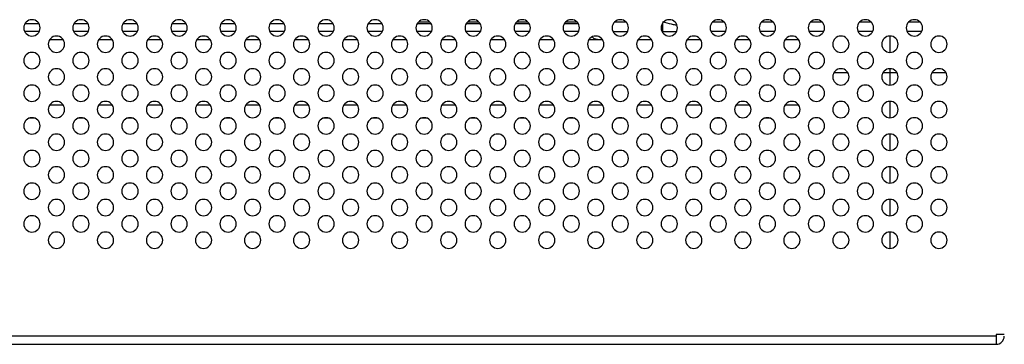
# Model space of a CAD drawing. Header units: millimetres. Extents: x 0 to 1118, y 0 to 864.
# Tile 28 of 256: x 397 to 427, y 177 to 187. Entities that reach past the tile are written whole.
import ezdxf

# ---------------------------------------------------------------- set-up
doc = ezdxf.new("R2010")
doc.units = ezdxf.units.MM

msp = doc.modelspace()

# ---------------------------------------------------------------- linework, layer by layer
at = {"color": 7, "linetype": 'Continuous', "lineweight": 25}
for p, q in [((396.7202, 187.2945), (397.1378, 187.2945)), ((398.2202, 187.2945), (398.6378, 187.2945)), ((399.7202, 187.2945), (400.1378, 187.2945)), ((401.2202, 187.2945), (401.6378, 187.2945)), ((402.7202, 187.2945), (403.1378, 187.2945)), ((404.2202, 187.2945), (404.6378, 187.2945)), ((405.7202, 187.2945), (406.1378, 187.2945)), ((407.2202, 187.2945), (407.6378, 187.2945)), ((408.7202, 187.2945), (409.1378, 187.2945)), ((410.2202, 187.2945), (410.6378, 187.2945)), ((411.7202, 187.2945), (412.1378, 187.2945)), ((413.2202, 187.2945), (413.6378, 187.2945)), ((397.1522, 187.0445), (396.7057, 187.0445)), ((398.6522, 187.0445), (398.2057, 187.0445)), ((400.1522, 187.0445), (399.7057, 187.0445)), ((401.6522, 187.0445), (401.2057, 187.0445)), ((403.1522, 187.0445), (402.7057, 187.0445)), ((404.6522, 187.0445), (404.2057, 187.0445)), ((406.1522, 187.0445), (405.7057, 187.0445)), ((407.6522, 187.0445), (407.2057, 187.0445)), ((409.1522, 187.0445), (408.7057, 187.0445)), ((410.6522, 187.0445), (410.2057, 187.0445)), ((412.1522, 187.0445), (411.7057, 187.0445)), ((413.6522, 187.0445), (413.2057, 187.0445)), ((414.3878, 186.7945), (414.2611, 186.7945)), ((414.7057, 187.0445), (415.1522, 187.0445)), ((415.8878, 186.7945), (415.4702, 186.7945)), ((416.2057, 187.0445), (416.6522, 187.0445)), ((417.3878, 186.7945), (416.9702, 186.7945)), ((418.1522, 187.0445), (417.7057, 187.0445)), ((418.8878, 186.7945), (418.4702, 186.7945)), ((419.6522, 187.0445), (419.2057, 187.0445)), ((420.3878, 186.7945), (419.9702, 186.7945)), ((421.1522, 187.0445), (420.7057, 187.0445)), ((422.6522, 187.0445), (422.2057, 187.0445)), ((424.1522, 187.0445), (423.7057, 187.0445)), ((421.4702, 185.7945), (421.8878, 185.7945)), ((422.9702, 185.7945), (423.179, 185.7945)), ((423.179, 185.7945), (423.3878, 185.7945)), ((424.4702, 185.7945), (424.8878, 185.7945)), ((397.8878, 184.7945), (397.4702, 184.7945)), ((399.3878, 184.7945), (398.9702, 184.7945)), ((400.8878, 184.7945), (400.4702, 184.7945)), ((402.3878, 184.7945), (401.9702, 184.7945)), ((403.8878, 184.7945), (403.4702, 184.7945)), ((405.3878, 184.7945), (404.9702, 184.7945)), ((406.8878, 184.7945), (406.4702, 184.7945)), ((408.3878, 184.7945), (407.9702, 184.7945)), ((409.8878, 184.7945), (409.4702, 184.7945)), ((411.3878, 184.7945), (410.9702, 184.7945)), ((412.8878, 184.7945), (412.4702, 184.7945)), ((414.3878, 184.7945), (413.9702, 184.7945)), ((415.8878, 184.7945), (415.4702, 184.7945)), ((417.3878, 184.7945), (416.9702, 184.7945)), ((418.8878, 184.7945), (418.4702, 184.7945)), ((420.3878, 184.7945), (419.9702, 184.7945)), ((397.007, 184.3945), (396.8509, 184.3945)), ((398.507, 184.3945), (398.3509, 184.3945)), ((400.007, 184.3945), (399.8509, 184.3945)), ((401.507, 184.3945), (401.3509, 184.3945)), ((403.007, 184.3945), (402.8509, 184.3945)), ((404.507, 184.3945), (404.3509, 184.3945)), ((406.007, 184.3945), (405.8509, 184.3945)), ((407.507, 184.3945), (407.3509, 184.3945)), ((409.007, 184.3945), (408.8509, 184.3945)), ((410.507, 184.3945), (410.3509, 184.3945)), ((412.007, 184.3945), (411.8509, 184.3945)), ((413.507, 184.3945), (413.3509, 184.3945)), ((415.007, 184.3945), (414.8509, 184.3945)), ((416.507, 184.3945), (416.3509, 184.3945)), ((418.007, 184.3945), (417.8509, 184.3945)), ((419.507, 184.3945), (419.3509, 184.3945)), ((426.429, 177.7695), (426.429, 177.7195)), ((426.679, 177.7695), (426.429, 177.7695)), ((426.429, 177.7195), (269.929, 177.7195)), ((269.929, 177.4695), (426.429, 177.4695)), ((426.429, 177.7195), (426.429, 177.4695))]:
    msp.add_line(p, q, dxfattribs=at)
at = {"color": 8, "linetype": 'Continuous', "lineweight": 25}
for p, q in [((408.7559, 187.3374), (409.1021, 187.3374)), ((410.2559, 187.3374), (410.6021, 187.3374)), ((411.7559, 187.3374), (412.1021, 187.3374)), ((413.2559, 187.3374), (413.6021, 187.3374)), ((414.7559, 187.3374), (415.1021, 187.3374)), ((416.2308, 187.0445), (416.2308, 187.3093)), ((417.7559, 187.3374), (418.1021, 187.3374)), ((419.2559, 187.3374), (419.6021, 187.3374)), ((420.7559, 187.3374), (421.1021, 187.3374)), ((422.2559, 187.3374), (422.6021, 187.3374)), ((423.7559, 187.3374), (424.1021, 187.3374)), ((397.8878, 186.7945), (397.4702, 186.7945)), ((399.3878, 186.7945), (398.9702, 186.7945)), ((400.8878, 186.7945), (400.4702, 186.7945)), ((402.3878, 186.7945), (401.9702, 186.7945)), ((403.8878, 186.7945), (403.4702, 186.7945)), ((405.3878, 186.7945), (404.9702, 186.7945)), ((406.8878, 186.7945), (406.4702, 186.7945)), ((408.3878, 186.7945), (407.9702, 186.7945)), ((409.8878, 186.7945), (409.4702, 186.7945)), ((411.3878, 186.7945), (410.9702, 186.7945)), ((412.8878, 186.7945), (412.4702, 186.7945)), ((414.2611, 186.7945), (413.9702, 186.7945)), ((423.179, 186.907), (423.179, 186.407)), ((423.179, 185.907), (423.179, 185.7945)), ((423.179, 185.7945), (423.179, 185.407)), ((423.179, 184.907), (423.179, 184.407)), ((423.179, 183.907), (423.179, 183.407)), ((423.179, 182.907), (423.179, 182.407)), ((423.179, 181.907), (423.179, 181.407)), ((423.179, 180.907), (423.179, 180.407))]:
    msp.add_line(p, q, dxfattribs=at)
at = {"color": 7, "linetype": 'Continuous', "lineweight": 25}
for centre, start, end in [((396.929, 187.157), 0, 180), ((398.429, 187.157), 0, 180), ((399.929, 187.157), 0, 180), ((401.429, 187.157), 0, 180), ((402.929, 187.157), 0, 180), ((404.429, 187.157), 0, 180), ((405.929, 187.157), 0, 180), ((407.429, 187.157), 0, 180), ((408.929, 187.157), 0, 180), ((410.429, 187.157), 0, 180), ((411.929, 187.157), 0, 180), ((413.429, 187.157), 0, 180), ((414.929, 187.157), 0, 180), ((416.429, 187.157), 0, 180), ((417.929, 187.157), 0, 180), ((419.429, 187.157), 0, 180), ((420.929, 187.157), 0, 180), ((422.429, 187.157), 0, 180), ((423.929, 187.157), 0, 180), ((396.929, 187.157), 180, 0), ((398.429, 187.157), 180, 0), ((399.929, 187.157), 180, 0), ((401.429, 187.157), 180, 0), ((402.929, 187.157), 180, 0), ((404.429, 187.157), 180, 0), ((405.929, 187.157), 180, 0), ((407.429, 187.157), 180, 0), ((408.929, 187.157), 180, 0), ((410.429, 187.157), 180, 0), ((411.929, 187.157), 180, 0), ((413.429, 187.157), 180, 0), ((414.929, 187.157), 180, 0), ((416.429, 187.157), 180, 0), ((417.929, 187.157), 180, 0), ((419.429, 187.157), 180, 0), ((420.929, 187.157), 180, 0), ((422.429, 187.157), 180, 0), ((423.929, 187.157), 180, 0), ((397.679, 186.657), 0, 180), ((399.179, 186.657), 0, 180), ((400.679, 186.657), 0, 180), ((402.179, 186.657), 0, 180), ((403.679, 186.657), 0, 180), ((405.179, 186.657), 0, 180), ((406.679, 186.657), 0, 180), ((408.179, 186.657), 0, 180), ((409.679, 186.657), 0, 180), ((411.179, 186.657), 0, 180), ((412.679, 186.657), 0, 180), ((414.179, 186.657), 0, 180), ((415.679, 186.657), 0, 180), ((417.179, 186.657), 0, 180), ((418.679, 186.657), 0, 180), ((420.179, 186.657), 0, 180), ((421.679, 186.657), 0, 180), ((423.179, 186.657), 0, 180), ((424.679, 186.657), 0, 180), ((397.679, 186.657), 180, 0), ((399.179, 186.657), 180, 0), ((400.679, 186.657), 180, 0), ((402.179, 186.657), 180, 0), ((403.679, 186.657), 180, 0), ((405.179, 186.657), 180, 0), ((406.679, 186.657), 180, 0), ((408.179, 186.657), 180, 0), ((409.679, 186.657), 180, 0), ((411.179, 186.657), 180, 0), ((412.679, 186.657), 180, 0), ((414.179, 186.657), 180, 0), ((415.679, 186.657), 180, 0), ((417.179, 186.657), 180, 0), ((418.679, 186.657), 180, 0), ((420.179, 186.657), 180, 0), ((421.679, 186.657), 180, 0), ((423.179, 186.657), 180, 0), ((424.679, 186.657), 180, 0), ((396.929, 186.157), 0, 180), ((398.429, 186.157), 0, 180), ((399.929, 186.157), 0, 180), ((401.429, 186.157), 0, 180), ((402.929, 186.157), 0, 180), ((404.429, 186.157), 0, 180), ((405.929, 186.157), 0, 180), ((407.429, 186.157), 0, 180), ((408.929, 186.157), 0, 180), ((410.429, 186.157), 0, 180), ((411.929, 186.157), 0, 180), ((413.429, 186.157), 0, 180), ((414.929, 186.157), 0, 180), ((416.429, 186.157), 0, 180), ((417.929, 186.157), 0, 180), ((419.429, 186.157), 0, 180), ((420.929, 186.157), 0, 180), ((422.429, 186.157), 0, 180), ((423.929, 186.157), 0, 180), ((396.929, 186.157), 180, 0), ((397.679, 185.657), 0, 180), ((398.429, 186.157), 180, 0), ((399.179, 185.657), 0, 180), ((399.929, 186.157), 180, 0), ((400.679, 185.657), 0, 180), ((401.429, 186.157), 180, 0), ((402.179, 185.657), 0, 180), ((402.929, 186.157), 180, 0), ((403.679, 185.657), 0, 180), ((404.429, 186.157), 180, 0), ((405.179, 185.657), 0, 180), ((405.929, 186.157), 180, 0), ((406.679, 185.657), 0, 180), ((407.429, 186.157), 180, 0), ((408.179, 185.657), 0, 180), ((408.929, 186.157), 180, 0), ((409.679, 185.657), 0, 180), ((410.429, 186.157), 180, 0), ((411.179, 185.657), 0, 180), ((411.929, 186.157), 180, 0), ((412.679, 185.657), 0, 180), ((413.429, 186.157), 180, 0), ((414.179, 185.657), 0, 180), ((414.929, 186.157), 180, 0), ((415.679, 185.657), 0, 180), ((416.429, 186.157), 180, 0), ((417.179, 185.657), 0, 180), ((417.929, 186.157), 180, 0), ((418.679, 185.657), 0, 180), ((419.429, 186.157), 180, 0), ((420.179, 185.657), 0, 180), ((420.929, 186.157), 180, 0), ((421.679, 185.657), 0, 180), ((422.429, 186.157), 180, 0), ((423.179, 185.657), 0, 180), ((423.929, 186.157), 180, 0), ((424.679, 185.657), 0, 180), ((397.679, 185.657), 180, 0), ((399.179, 185.657), 180, 0), ((400.679, 185.657), 180, 0), ((402.179, 185.657), 180, 0), ((403.679, 185.657), 180, 0), ((405.179, 185.657), 180, 0), ((406.679, 185.657), 180, 0), ((408.179, 185.657), 180, 0), ((409.679, 185.657), 180, 0), ((411.179, 185.657), 180, 0), ((412.679, 185.657), 180, 0), ((414.179, 185.657), 180, 0), ((415.679, 185.657), 180, 0), ((417.179, 185.657), 180, 0), ((418.679, 185.657), 180, 0), ((420.179, 185.657), 180, 0), ((421.679, 185.657), 180, 0), ((423.179, 185.657), 180, 0), ((424.679, 185.657), 180, 0), ((396.929, 185.157), 0, 180), ((398.429, 185.157), 0, 180), ((399.929, 185.157), 0, 180), ((401.429, 185.157), 0, 180), ((402.929, 185.157), 0, 180), ((404.429, 185.157), 0, 180), ((405.929, 185.157), 0, 180), ((407.429, 185.157), 0, 180), ((408.929, 185.157), 0, 180), ((410.429, 185.157), 0, 180), ((411.929, 185.157), 0, 180), ((413.429, 185.157), 0, 180), ((414.929, 185.157), 0, 180), ((416.429, 185.157), 0, 180), ((417.929, 185.157), 0, 180), ((419.429, 185.157), 0, 180), ((420.929, 185.157), 0, 180), ((422.429, 185.157), 0, 180), ((423.929, 185.157), 0, 180), ((396.929, 185.157), 180, 0), ((398.429, 185.157), 180, 0), ((399.929, 185.157), 180, 0), ((401.429, 185.157), 180, 0), ((402.929, 185.157), 180, 0), ((404.429, 185.157), 180, 0), ((405.929, 185.157), 180, 0), ((407.429, 185.157), 180, 0), ((408.929, 185.157), 180, 0), ((410.429, 185.157), 180, 0), ((411.929, 185.157), 180, 0), ((413.429, 185.157), 180, 0), ((414.929, 185.157), 180, 0), ((416.429, 185.157), 180, 0), ((417.929, 185.157), 180, 0), ((419.429, 185.157), 180, 0), ((420.929, 185.157), 180, 0), ((422.429, 185.157), 180, 0), ((423.929, 185.157), 180, 0), ((397.679, 184.657), 0, 180), ((399.179, 184.657), 0, 180), ((400.679, 184.657), 0, 180), ((402.179, 184.657), 0, 180), ((403.679, 184.657), 0, 180), ((405.179, 184.657), 0, 180), ((406.679, 184.657), 0, 180), ((408.179, 184.657), 0, 180), ((409.679, 184.657), 0, 180), ((411.179, 184.657), 0, 180), ((412.679, 184.657), 0, 180), ((414.179, 184.657), 0, 180), ((415.679, 184.657), 0, 180), ((417.179, 184.657), 0, 180), ((418.679, 184.657), 0, 180), ((420.179, 184.657), 0, 180), ((421.679, 184.657), 0, 180), ((423.179, 184.657), 0, 180), ((424.679, 184.657), 0, 180), ((396.929, 184.157), 0, 180), ((397.679, 184.657), 180, 0), ((398.429, 184.157), 0, 180), ((399.179, 184.657), 180, 0), ((399.929, 184.157), 0, 180), ((400.679, 184.657), 180, 0), ((401.429, 184.157), 0, 180), ((402.179, 184.657), 180, 0), ((402.929, 184.157), 0, 180), ((403.679, 184.657), 180, 0), ((404.429, 184.157), 0, 180), ((405.179, 184.657), 180, 0), ((405.929, 184.157), 0, 180), ((406.679, 184.657), 180, 0), ((407.429, 184.157), 0, 180), ((408.179, 184.657), 180, 0), ((408.929, 184.157), 0, 180), ((409.679, 184.657), 180, 0), ((410.429, 184.157), 0, 180), ((411.179, 184.657), 180, 0), ((411.929, 184.157), 0, 180), ((412.679, 184.657), 180, 0), ((413.429, 184.157), 0, 180), ((414.179, 184.657), 180, 0), ((414.929, 184.157), 0, 180), ((415.679, 184.657), 180, 0), ((416.429, 184.157), 0, 180), ((417.179, 184.657), 180, 0), ((417.929, 184.157), 0, 180), ((418.679, 184.657), 180, 0), ((419.429, 184.157), 0, 180), ((420.179, 184.657), 180, 0), ((420.929, 184.157), 0, 180), ((421.679, 184.657), 180, 0), ((422.429, 184.157), 0, 180), ((423.179, 184.657), 180, 0), ((423.929, 184.157), 0, 180), ((424.679, 184.657), 180, 0), ((396.929, 184.157), 180, 0), ((398.429, 184.157), 180, 0), ((399.929, 184.157), 180, 0), ((401.429, 184.157), 180, 0), ((402.929, 184.157), 180, 0), ((404.429, 184.157), 180, 0), ((405.929, 184.157), 180, 0), ((407.429, 184.157), 180, 0), ((408.929, 184.157), 180, 0), ((410.429, 184.157), 180, 0), ((411.929, 184.157), 180, 0), ((413.429, 184.157), 180, 0), ((414.929, 184.157), 180, 0), ((416.429, 184.157), 180, 0), ((417.929, 184.157), 180, 0), ((419.429, 184.157), 180, 0), ((420.929, 184.157), 180, 0), ((422.429, 184.157), 180, 0), ((423.929, 184.157), 180, 0), ((397.679, 183.657), 0, 180), ((399.179, 183.657), 0, 180), ((400.679, 183.657), 0, 180), ((402.179, 183.657), 0, 180), ((403.679, 183.657), 0, 180), ((405.179, 183.657), 0, 180), ((406.679, 183.657), 0, 180), ((408.179, 183.657), 0, 180), ((409.679, 183.657), 0, 180), ((411.179, 183.657), 0, 180), ((412.679, 183.657), 0, 180), ((414.179, 183.657), 0, 180), ((415.679, 183.657), 0, 180), ((417.179, 183.657), 0, 180), ((418.679, 183.657), 0, 180), ((420.179, 183.657), 0, 180), ((421.679, 183.657), 0, 180), ((423.179, 183.657), 0, 180), ((424.679, 183.657), 0, 180), ((397.679, 183.657), 180, 0), ((399.179, 183.657), 180, 0), ((400.679, 183.657), 180, 0), ((402.179, 183.657), 180, 0), ((403.679, 183.657), 180, 0), ((405.179, 183.657), 180, 0), ((406.679, 183.657), 180, 0), ((408.179, 183.657), 180, 0), ((409.679, 183.657), 180, 0), ((411.179, 183.657), 180, 0), ((412.679, 183.657), 180, 0), ((414.179, 183.657), 180, 0), ((415.679, 183.657), 180, 0), ((417.179, 183.657), 180, 0), ((418.679, 183.657), 180, 0), ((420.179, 183.657), 180, 0), ((421.679, 183.657), 180, 0), ((423.179, 183.657), 180, 0), ((424.679, 183.657), 180, 0), ((396.929, 183.157), 0, 180), ((398.429, 183.157), 0, 180), ((399.929, 183.157), 0, 180), ((401.429, 183.157), 0, 180), ((402.929, 183.157), 0, 180), ((404.429, 183.157), 0, 180), ((405.929, 183.157), 0, 180), ((407.429, 183.157), 0, 180), ((408.929, 183.157), 0, 180), ((410.429, 183.157), 0, 180), ((411.929, 183.157), 0, 180), ((413.429, 183.157), 0, 180), ((414.929, 183.157), 0, 180), ((416.429, 183.157), 0, 180), ((417.929, 183.157), 0, 180), ((419.429, 183.157), 0, 180), ((420.929, 183.157), 0, 180), ((422.429, 183.157), 0, 180), ((423.929, 183.157), 0, 180), ((396.929, 183.157), 180, 0), ((397.679, 182.657), 0, 180), ((398.429, 183.157), 180, 0), ((399.179, 182.657), 0, 180), ((399.929, 183.157), 180, 0), ((400.679, 182.657), 0, 180), ((401.429, 183.157), 180, 0), ((402.179, 182.657), 0, 180), ((402.929, 183.157), 180, 0), ((403.679, 182.657), 0, 180), ((404.429, 183.157), 180, 0), ((405.179, 182.657), 0, 180), ((405.929, 183.157), 180, 0), ((406.679, 182.657), 0, 180), ((407.429, 183.157), 180, 0), ((408.179, 182.657), 0, 180), ((408.929, 183.157), 180, 0), ((409.679, 182.657), 0, 180), ((410.429, 183.157), 180, 0), ((411.179, 182.657), 0, 180), ((411.929, 183.157), 180, 0), ((412.679, 182.657), 0, 180), ((413.429, 183.157), 180, 0), ((414.179, 182.657), 0, 180), ((414.929, 183.157), 180, 0), ((415.679, 182.657), 0, 180), ((416.429, 183.157), 180, 0), ((417.179, 182.657), 0, 180), ((417.929, 183.157), 180, 0), ((418.679, 182.657), 0, 180), ((419.429, 183.157), 180, 0), ((420.179, 182.657), 0, 180), ((420.929, 183.157), 180, 0), ((421.679, 182.657), 0, 180), ((422.429, 183.157), 180, 0), ((423.179, 182.657), 0, 180), ((423.929, 183.157), 180, 0), ((424.679, 182.657), 0, 180), ((397.679, 182.657), 180, 0), ((399.179, 182.657), 180, 0), ((400.679, 182.657), 180, 0), ((402.179, 182.657), 180, 0), ((403.679, 182.657), 180, 0), ((405.179, 182.657), 180, 0), ((406.679, 182.657), 180, 0), ((408.179, 182.657), 180, 0), ((409.679, 182.657), 180, 0), ((411.179, 182.657), 180, 0), ((412.679, 182.657), 180, 0), ((414.179, 182.657), 180, 0), ((415.679, 182.657), 180, 0), ((417.179, 182.657), 180, 0), ((418.679, 182.657), 180, 0), ((420.179, 182.657), 180, 0), ((421.679, 182.657), 180, 0), ((423.179, 182.657), 180, 0), ((424.679, 182.657), 180, 0), ((396.929, 182.157), 0, 180), ((398.429, 182.157), 0, 180), ((399.929, 182.157), 0, 180), ((401.429, 182.157), 0, 180), ((402.929, 182.157), 0, 180), ((404.429, 182.157), 0, 180), ((405.929, 182.157), 0, 180), ((407.429, 182.157), 0, 180), ((408.929, 182.157), 0, 180), ((410.429, 182.157), 0, 180), ((411.929, 182.157), 0, 180), ((413.429, 182.157), 0, 180), ((414.929, 182.157), 0, 180), ((416.429, 182.157), 0, 180), ((417.929, 182.157), 0, 180), ((419.429, 182.157), 0, 180), ((420.929, 182.157), 0, 180), ((422.429, 182.157), 0, 180), ((423.929, 182.157), 0, 180), ((396.929, 182.157), 180, 0), ((398.429, 182.157), 180, 0), ((399.929, 182.157), 180, 0), ((401.429, 182.157), 180, 0), ((402.929, 182.157), 180, 0), ((404.429, 182.157), 180, 0), ((405.929, 182.157), 180, 0), ((407.429, 182.157), 180, 0), ((408.929, 182.157), 180, 0), ((410.429, 182.157), 180, 0), ((411.929, 182.157), 180, 0), ((413.429, 182.157), 180, 0), ((414.929, 182.157), 180, 0), ((416.429, 182.157), 180, 0), ((417.929, 182.157), 180, 0), ((419.429, 182.157), 180, 0), ((420.929, 182.157), 180, 0), ((422.429, 182.157), 180, 0), ((423.929, 182.157), 180, 0), ((397.679, 181.657), 0, 180), ((397.679, 181.657), 180, 0), ((399.179, 181.657), 0, 180), ((399.179, 181.657), 180, 0), ((400.679, 181.657), 0, 180), ((400.679, 181.657), 180, 0), ((402.179, 181.657), 0, 180), ((402.179, 181.657), 180, 0), ((403.679, 181.657), 0, 180), ((403.679, 181.657), 180, 0), ((405.179, 181.657), 0, 180), ((405.179, 181.657), 180, 0), ((406.679, 181.657), 0, 180), ((406.679, 181.657), 180, 0), ((408.179, 181.657), 0, 180), ((408.179, 181.657), 180, 0), ((409.679, 181.657), 0, 180), ((409.679, 181.657), 180, 0), ((411.179, 181.657), 0, 180), ((411.179, 181.657), 180, 0), ((412.679, 181.657), 0, 180), ((412.679, 181.657), 180, 0), ((414.179, 181.657), 0, 180), ((414.179, 181.657), 180, 0), ((415.679, 181.657), 0, 180), ((415.679, 181.657), 180, 0), ((417.179, 181.657), 0, 180), ((417.179, 181.657), 180, 0), ((418.679, 181.657), 0, 180), ((418.679, 181.657), 180, 0), ((420.179, 181.657), 0, 180), ((420.179, 181.657), 180, 0), ((421.679, 181.657), 0, 180), ((421.679, 181.657), 180, 0), ((423.179, 181.657), 0, 180), ((423.179, 181.657), 180, 0), ((424.679, 181.657), 0, 180), ((424.679, 181.657), 180, 0), ((396.929, 181.157), 0, 180), ((398.429, 181.157), 0, 180), ((399.929, 181.157), 0, 180), ((401.429, 181.157), 0, 180), ((402.929, 181.157), 0, 180), ((404.429, 181.157), 0, 180), ((405.929, 181.157), 0, 180), ((407.429, 181.157), 0, 180), ((408.929, 181.157), 0, 180), ((410.429, 181.157), 0, 180), ((411.929, 181.157), 0, 180), ((413.429, 181.157), 0, 180), ((414.929, 181.157), 0, 180), ((416.429, 181.157), 0, 180), ((417.929, 181.157), 0, 180), ((419.429, 181.157), 0, 180), ((420.929, 181.157), 0, 180), ((422.429, 181.157), 0, 180), ((423.929, 181.157), 0, 180), ((396.929, 181.157), 180, 0), ((398.429, 181.157), 180, 0), ((399.929, 181.157), 180, 0), ((401.429, 181.157), 180, 0), ((402.929, 181.157), 180, 0), ((404.429, 181.157), 180, 0), ((405.929, 181.157), 180, 0), ((407.429, 181.157), 180, 0), ((408.929, 181.157), 180, 0), ((410.429, 181.157), 180, 0), ((411.929, 181.157), 180, 0), ((413.429, 181.157), 180, 0), ((414.929, 181.157), 180, 0), ((416.429, 181.157), 180, 0), ((417.929, 181.157), 180, 0), ((419.429, 181.157), 180, 0), ((420.929, 181.157), 180, 0), ((422.429, 181.157), 180, 0), ((423.929, 181.157), 180, 0), ((397.679, 180.657), 0, 180), ((399.179, 180.657), 0, 180), ((400.679, 180.657), 0, 180), ((402.179, 180.657), 0, 180), ((403.679, 180.657), 0, 180), ((405.179, 180.657), 0, 180), ((406.679, 180.657), 0, 180), ((408.179, 180.657), 0, 180), ((409.679, 180.657), 0, 180), ((411.179, 180.657), 0, 180), ((412.679, 180.657), 0, 180), ((414.179, 180.657), 0, 180), ((415.679, 180.657), 0, 180), ((417.179, 180.657), 0, 180), ((418.679, 180.657), 0, 180), ((420.179, 180.657), 0, 180), ((421.679, 180.657), 0, 180), ((423.179, 180.657), 0, 180), ((424.679, 180.657), 0, 180), ((397.679, 180.657), 180, 0), ((399.179, 180.657), 180, 0), ((400.679, 180.657), 180, 0), ((402.179, 180.657), 180, 0), ((403.679, 180.657), 180, 0), ((405.179, 180.657), 180, 0), ((406.679, 180.657), 180, 0), ((408.179, 180.657), 180, 0), ((409.679, 180.657), 180, 0), ((411.179, 180.657), 180, 0), ((412.679, 180.657), 180, 0), ((414.179, 180.657), 180, 0), ((415.679, 180.657), 180, 0), ((417.179, 180.657), 180, 0), ((418.679, 180.657), 180, 0), ((420.179, 180.657), 180, 0), ((421.679, 180.657), 180, 0), ((423.179, 180.657), 180, 0), ((424.679, 180.657), 180, 0), ((426.429, 177.7195), 270, 0)]:
    msp.add_arc(centre, 0.25, start, end, dxfattribs=at)
at = {"color": 8, "linetype": 'Continuous', "lineweight": 25}
msp.add_open_spline([(416.6635, 187.2334), (416.6486, 187.2355), (416.5965, 187.2428), (416.4459, 187.2757), (416.3191, 187.312), (416.2308, 187.3374)], degree=3, knots=[0, 0, 0, 0, 0.1077505, 0.3778607, 1, 1, 1, 1], dxfattribs=at)
at = {"color": 7, "linetype": 'Continuous', "lineweight": 25}
msp.add_open_spline([(414.2611, 186.7945), (414.2274, 186.7989), (414.1688, 186.8066), (414.1041, 186.8423), (414.0804, 186.8753), (414.0742, 186.884)], degree=3, knots=[0, 0, 0, 0, 0.49886064, 0.86894683, 1, 1, 1, 1], dxfattribs=at)

doc.saveas('drawing.dxf')
